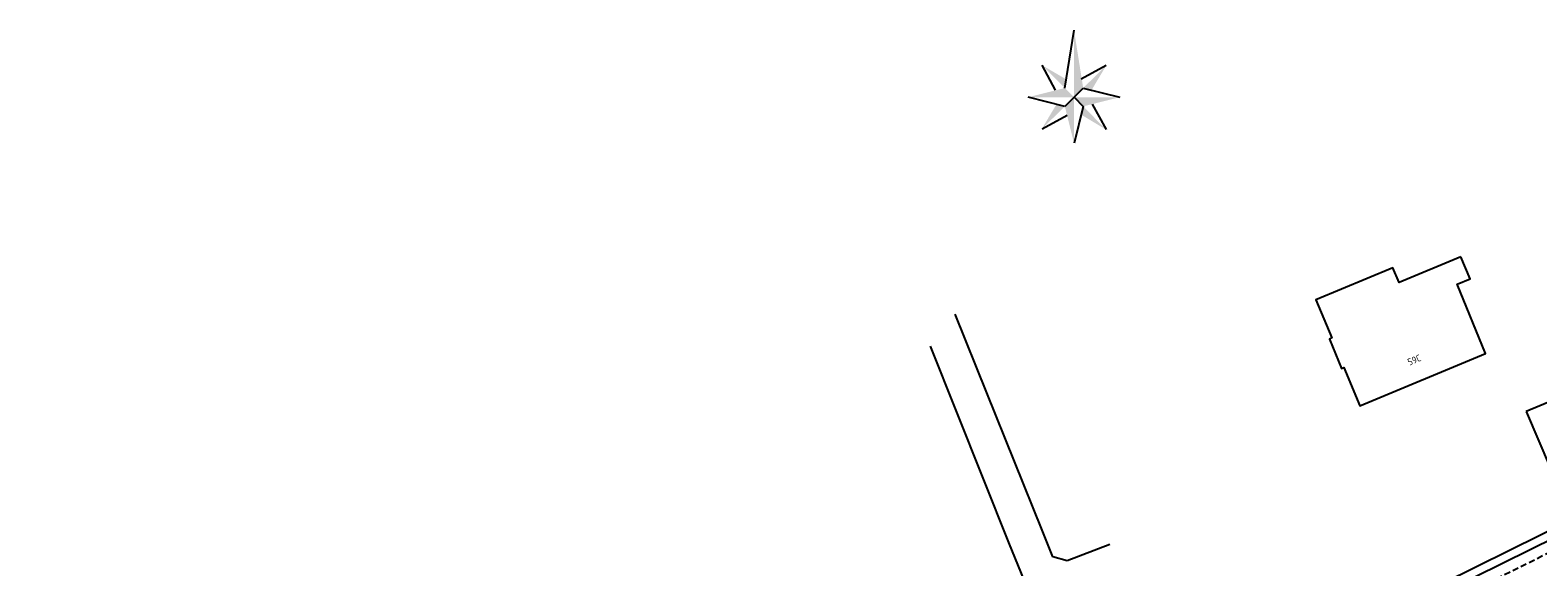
# Model space of a CAD drawing. Header units: metres. Extents: x 146651 to 147236, y 458601 to 459010.
# Tile 9 of 24: x 146651 to 146849, y 458890 to 458961. Entities that reach past the tile are written whole.
import ezdxf

# ---------------------------------------------------------------- set-up
doc = ezdxf.new("R2010")
doc.units = ezdxf.units.M
doc.header["$LTSCALE"] = 0.25
doc.linetypes.add('HIDDEN2', pattern=[4.7625, 3.175, -1.5875])
for name, color, linetype in [('GEBOUWEN', 3, 'Continuous'), ('MARKERING', 9, 'Continuous'), ('N2378200$0$TEK-D02', 7, 'Continuous'), ('ONDERGROND', 7, 'Continuous')]:
    doc.layers.add(name, color=color, linetype=linetype)
doc.styles.add('ISO', font='isocp.shx')

# ---------------------------------------------------------------- blocks, each defined once
blk = doc.blocks.new('V_NPIJL')
at = {"color": 2}
for p, q in [((-2.41, 2.42), (-0.01, 12.02)), ((-4.82, 1.78), (-8.37, 8.39)), ((1.81, 4.87), (8.35, 8.39)), ((-2.41, -2.38), (-12.01, 0.02)), ((-0.01, 0.02), (-2.41, 2.42)), ((-0.01, 0.02), (-2.41, -2.38)), ((-0.01, 0.02), (2.39, -2.38)), ((2.39, 2.42), (17.54, 0.02)), ((2.39, -2.38), (-0.01, -11.98)), ((4.83, -1.82), (8.35, -8.36)), ((-1.82, -4.76), (-8.48, -8.35))]:
    blk.add_line(p, q, dxfattribs=at)
for points in [[(-0.01, 12.02), (-0.01, 0.02), (2.39, 2.42)], [(-2.41, 2.42), (-8.37, 8.48), (-1.87, 4.6)], [(4.66, 2.06), (8.35, 8.39), (2.39, 2.42)], [(-12.01, 0.02), (-0.01, 0.02), (-2.41, 2.42)], [(-0.01, -11.98), (-0.01, 0.02), (-2.41, -2.38)], [(-0.01, 0.02), (17.54, 0.02), (2.39, -2.38)], [(-2.41, -2.38), (-8.48, -8.35), (-4.59, -1.84)], [(2.39, -2.38), (8.35, -8.45), (1.85, -4.57)]]:
    blk.add_solid(points, dxfattribs=at)
at = {"color": 60}
blk.add_text('H.SMITSHOEK', height=0.01, rotation=45, dxfattribs=at).set_placement((0, 0.03))

msp = doc.modelspace()

# ---------------------------------------------------------------- linework, layer by layer
at = {"layer": 'GEBOUWEN'}
msp.add_lwpolyline([(146838.62, 458931.06), (146830.58, 458927.71), (146829.76, 458929.65), (146819.66, 458925.46), (146821.74, 458920.45), (146821.44, 458920.31), (146823.01, 458916.47), (146823.31, 458916.6), (146825.43, 458911.57), (146841.86, 458918.42), (146838.14, 458927.48), (146839.84, 458928.17)], close=True, dxfattribs=at)
msp.add_lwpolyline([(146847.2, 458910.81), (146850.35, 458903.35), (146858.77, 458906.87), (146855.61, 458914.33), (146847.2, 458910.81)], dxfattribs=at)
at = {"layer": 'MARKERING', "linetype": 'HIDDEN2'}
for points in [[(146652.1, 458800.87), (146724.5, 458831.98), (146741.55, 458839.49, 0.00397), (146769.27, 458852.53, 0.002359), (146785.65, 458860.48), (146899.71, 458916.85)], [(146912.8, 458903.11, -0.008434), (146769.27, 458833.16, -0.001326), (146746.5, 458822.61), (146692.61, 458798.14), (146659.66, 458783.53)]]:
    msp.add_lwpolyline(points, format="xyb", dxfattribs=at)
at = {"layer": 'ONDERGROND'}
for p, q in [((146776.64, 458913.27), (146772.48, 458923.58)), ((146779.59, 458893.46), (146769.27, 458919.38)), ((146783.85, 458895.3), (146776.64, 458913.27)), ((146840.77, 458890.57), (146863.26, 458901.73)), ((146785.27, 458891.81), (146783.85, 458895.3)), ((146789.25, 458869.77), (146779.59, 458893.46)), ((146792.73, 458893.43), (146787.15, 458891.26)), ((146787.15, 458891.26), (146785.27, 458891.81)), ((146812.12, 458876.44), (146840.77, 458890.57))]:
    msp.add_line(p, q, dxfattribs=at)
msp.add_lwpolyline([(146651.46, 458802.33), (146667.28, 458809.1), (146692.23, 458819.76), (146718.1, 458830.84, 0.0034), (146730.58, 458836.11, 0.007054), (146736.54, 458838.78, 0.000044), (146745.88, 458843.13, 0.000047), (146755.83, 458847.75, 0.002325), (146756.58, 458848.11, 0.00059), (146757.35, 458848.48, 0.000015), (146769.27, 458854.19, 0.000009), (146776.23, 458857.53, 0.001816), (146781.77, 458860.21, 0.000861), (146793.44, 458865.94), (146818.88, 458878.49), (146826.09, 458882.06), (146847.7, 458892.76), (146867.51, 458902.53), (146889.92, 458913.64), (146907.9, 458922.6), (146921.79, 458929.63)], format="xyb", dxfattribs=at)

# ---------------------------------------------------------------- block references
at = {"layer": 'ONDERGROND', "xscale": 0.5, "yscale": 0.5, "zscale": 0.5, "rotation": 90}
msp.add_blockref('V_NPIJL', (146788.04, 458951.97), dxfattribs=at)

# ---------------------------------------------------------------- texts
at = {"layer": 'N2378200$0$TEK-D02', "style": 'ISO'}
msp.add_text('59C', height=0.9, rotation=22.6327, dxfattribs=at).set_placement((146831.91, 458916.82))

doc.saveas('drawing.dxf')
